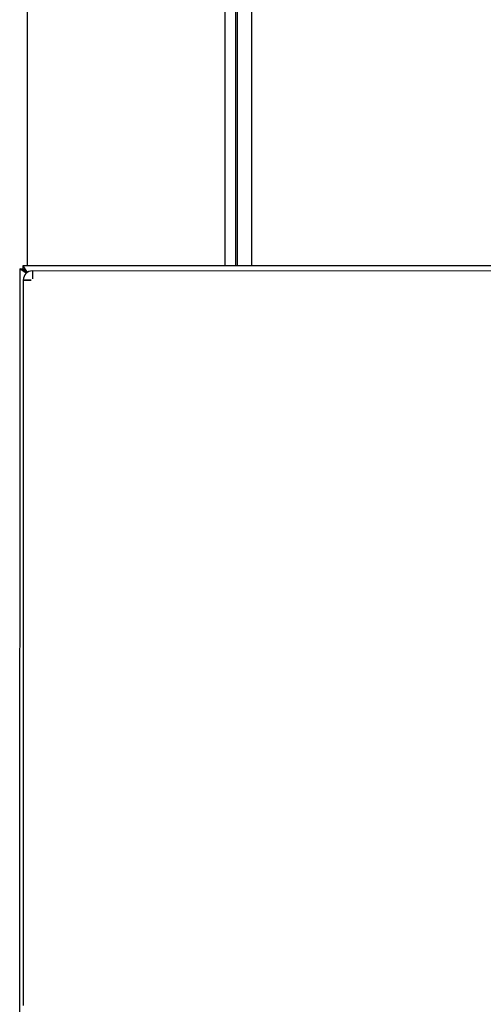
# Model space of a CAD drawing. Header units: inches. Extents: x 18 to 846, y -67 to 561.
# Tile 81 of 256: x 126 to 134, y 132 to 149. Entities that reach past the tile are written whole.
import ezdxf

# ---------------------------------------------------------------- set-up
doc = ezdxf.new("R2010")
doc.units = ezdxf.units.IN
doc.header["$LTSCALE"] = 24
doc.header["$MEASUREMENT"] = 0
doc.layers.add('Visible (ANSI)', color=7, linetype='Continuous', lineweight=30)

msp = doc.modelspace()

# ---------------------------------------------------------------- linework, layer by layer
at = {"layer": 'Visible (ANSI)'}
for p, q in [((129.94402, 161.46495), (129.94402, 145.01464)), ((130.19402, 161.46495), (130.19402, 145.01458)), ((130.19402, 161.46495), (130.19402, 145.01458)), ((129.73441, 145.01469), (129.73441, 151.60535)), ((129.73441, 145.01469), (129.73441, 151.60535)), ((129.91371, 151.60535), (129.91371, 145.01465)), ((126.32795, 145.01552), (126.32795, 149.86407)), ((126.19436, 144.96249), (126.19049, 129.06863)), ((126.19436, 144.96249), (126.24036, 144.96247)), ((126.30733, 144.88633), (126.19436, 144.96249)), ((126.3122, 144.8906), (126.24036, 144.96247)), ((126.24036, 144.96247), (126.29135, 144.91853)), ((126.24745, 145.01554), (126.24744, 144.96954)), ((126.24744, 144.96954), (126.3201, 144.89684)), ((126.29135, 144.91853), (126.24744, 144.96954)), ((126.24745, 145.01554), (126.32503, 144.90033)), ((144.91837, 145.011), (126.24745, 145.01554)), ((126.41335, 144.9275), (126.41332, 144.7925)), ((126.41342, 144.80347), (126.41332, 144.80357)), ((126.41332, 144.7925), (126.41342, 144.7925)), ((126.41345, 144.9275), (126.41342, 144.7925)), ((145.93625, 144.92275), (126.41345, 144.9275)), ((126.25632, 144.77044), (126.25583, 142.77094)), ((126.25632, 144.77054), (126.39132, 144.77051)), ((126.39132, 144.77041), (126.25632, 144.77044)), ((126.39132, 144.77041), (126.39132, 144.77051)), ((126.25606, 142.75054), (126.25582, 141.78054)), ((126.25558, 141.76015), (126.25327, 132.27094))]:
    msp.add_line(p, q, dxfattribs=at)
msp.add_arc((126.41332, 144.7705), 0.157, 89.986053, 179.986053, dxfattribs=at)
for points, knots in [([(126.25583, 142.77094), (126.25583, 142.76842), (126.25589, 142.76535), (126.25601, 142.75833), (126.25606, 142.75431), (126.25606, 142.75054)], [-0.0545601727, -0.0545601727, -0.0545601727, -0.0545601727, -0.0287130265, -0.0287130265, 0, 0, 0, 0]), ([(126.25582, 141.78054), (126.25582, 141.77677), (126.25577, 141.77275), (126.25565, 141.76573), (126.25558, 141.76267), (126.25558, 141.76015)], [-0.4673049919, -0.4673049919, -0.4673049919, -0.4673049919, -0.4385919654, -0.4385919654, -0.4127448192, -0.4127448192, -0.4127448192, -0.4127448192]), ([(126.25327, 132.27094), (126.25327, 132.26842), (126.25333, 132.26535), (126.25346, 132.25833), (126.25351, 132.25431), (126.25351, 132.25054)], [-0.0545601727, -0.0545601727, -0.0545601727, -0.0545601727, -0.0287130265, -0.0287130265, 0, 0, 0, 0])]:
    msp.add_open_spline(points, degree=3, knots=knots, dxfattribs=at)

doc.saveas('drawing.dxf')
